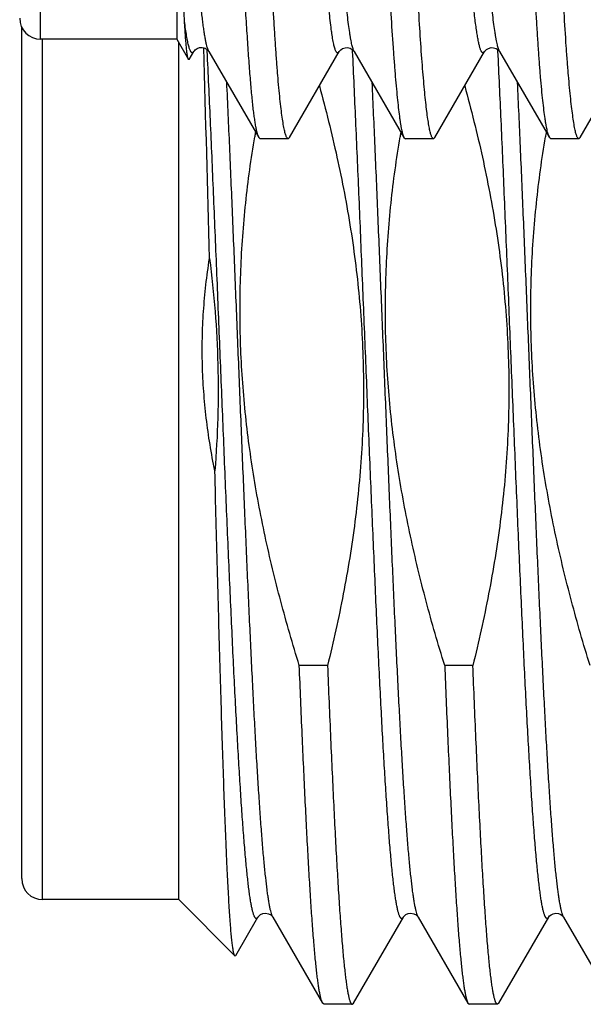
# Model space of a CAD drawing. Header units: inches. Extents: x 0 to 22, y 0 to 17.
# Tile 75 of 91: x 16.915 to 17.023, y 10.098 to 10.286. Entities that reach past the tile are written whole.
import ezdxf

# ---------------------------------------------------------------- set-up
doc = ezdxf.new("R2010")
doc.units = ezdxf.units.IN
doc.header["$LTSCALE"] = 1.21
doc.header["$MEASUREMENT"] = 0
doc.layers.get('0').update_dxf_attribs({"linetype": 'CONTINUOUS'})

msp = doc.modelspace()

# ---------------------------------------------------------------- linework, layer by layer
at = {"color": 9, "linetype": 'CONTINUOUS'}
for p, q in [((16.9188463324, 10.2822039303), (16.9188463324, 10.4942039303)), ((16.9192321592, 10.1178535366), (16.9192321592, 10.2822039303)), ((16.9506809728, 10.279935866), (16.9506640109, 10.2802899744)), ((16.9784602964, 10.2798872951), (16.9784436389, 10.2802351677)), ((17.006236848, 10.2798966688), (17.0062199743, 10.2802490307))]:
    msp.add_line(p, q, dxfattribs=at)
at = {"color": 7, "linetype": 'CONTINUOUS'}
for p, q in [((16.9448463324, 10.4942039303), (16.9448463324, 10.2822039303)), ((16.9152321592, 10.1218535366), (16.9152321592, 10.2845090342)), ((16.9448463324, 10.2822039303), (16.9188463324, 10.2822039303)), ((16.9448463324, 10.2822039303), (16.9470911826, 10.2783157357)), ((16.9452321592, 10.1178535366), (16.9452321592, 10.2815356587)), ((16.9472372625, 10.2783182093), (16.9481331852, 10.2798659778)), ((16.9481331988, 10.2798659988), (16.9479599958, 10.2796516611)), ((16.9481518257, 10.2798991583), (16.9481331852, 10.2798659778)), ((16.9509814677, 10.279909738), (16.9509866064, 10.2799008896)), ((16.9509959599, 10.2798844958), (16.9509866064, 10.2799008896)), ((16.9509960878, 10.2798845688), (16.9605120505, 10.263443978)), ((16.9663971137, 10.2634338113), (16.9759094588, 10.2798700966)), ((16.9787546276, 10.2798831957), (16.9787638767, 10.2798677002)), ((16.9787676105, 10.2798612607), (16.988267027, 10.2634441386)), ((16.9941785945, 10.2634415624), (17.003690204, 10.2798755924)), ((17.0065467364, 10.2798843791), (17.0065509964, 10.2798770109)), ((17.0065596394, 10.2798618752), (17.0065509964, 10.2798770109)), ((17.006559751, 10.2798619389), (17.0160710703, 10.2634257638)), ((17.0219301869, 10.2634301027), (17.0314585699, 10.2798902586)), ((16.9472372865, 10.2783181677), (16.9470911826, 10.2783157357)), ((16.9605122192, 10.2634439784), (16.960790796, 10.2632039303)), ((16.9661328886, 10.2632039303), (16.9658380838, 10.263495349)), ((16.9663971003, 10.2634338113), (16.9661328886, 10.2632039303)), ((16.9882669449, 10.2634441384), (16.9885469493, 10.2632039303)), ((16.9939058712, 10.2632039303), (16.9936077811, 10.2634953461)), ((16.9941786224, 10.2634415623), (16.9939058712, 10.2632039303)), ((17.0163271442, 10.2632039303), (17.016071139, 10.263425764)), ((17.0216711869, 10.2632039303), (17.0213804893, 10.2634953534)), ((17.0219301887, 10.2634301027), (17.0216711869, 10.2632039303)), ((16.9661328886, 10.2632039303), (16.960790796, 10.2632039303)), ((16.9939058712, 10.2632039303), (16.9885469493, 10.2632039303)), ((17.0216711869, 10.2632039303), (17.0163271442, 10.2632039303)), ((16.9736677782, 10.1625646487), (16.9682779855, 10.1625646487)), ((17.0014447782, 10.1625646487), (16.9960549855, 10.1625646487)), ((16.9452321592, 10.1178535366), (16.9192321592, 10.1178535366)), ((16.955962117, 10.1071235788), (16.9452321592, 10.1178535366)), ((16.9561469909, 10.1071907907), (16.9603827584, 10.114510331)), ((16.9632101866, 10.1145337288), (16.9632246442, 10.1145101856)), ((16.9632245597, 10.1145103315), (16.9727267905, 10.0980874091)), ((16.9786575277, 10.0980874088), (16.9881597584, 10.114510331)), ((16.9909871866, 10.1145337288), (16.9910016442, 10.1145101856)), ((16.9910015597, 10.1145103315), (17.0005037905, 10.0980874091)), ((17.0064345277, 10.0980874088), (17.0159367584, 10.114510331)), ((17.0187785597, 10.1145103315), (17.0282807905, 10.0980874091)), ((16.955962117, 10.1071235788), (16.9561469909, 10.1071907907)), ((16.9729972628, 10.0978535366), (16.9727267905, 10.0980874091)), ((16.9783870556, 10.0978535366), (16.9786575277, 10.0980874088)), ((17.0005037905, 10.0980874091), (17.0007742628, 10.0978535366)), ((17.0064345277, 10.0980874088), (17.0061640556, 10.0978535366)), ((16.9783870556, 10.0978535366), (16.9729972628, 10.0978535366)), ((17.0061640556, 10.0978535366), (17.0007742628, 10.0978535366))]:
    msp.add_line(p, q, dxfattribs=at)
for points in [[(16.9484070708, 10.2801963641), (16.9487341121, 10.280419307), (16.9492037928, 10.2805919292), (16.949729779, 10.280623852), (16.9502619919, 10.2804862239), (16.950665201, 10.2802487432), (16.9508827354, 10.2800431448), (16.9509710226, 10.2799265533), (16.9509814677, 10.279909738)], [(16.9759145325, 10.2798712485), (16.9759280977, 10.2798937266), (16.9760085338, 10.2800020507), (16.9761991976, 10.2801901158), (16.9765401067, 10.2804120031), (16.9770115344, 10.2805733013), (16.9775151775, 10.2805956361), (16.9780130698, 10.2804676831), (16.9784047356, 10.2802461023), (16.9786369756, 10.2800364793), (16.9787411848, 10.279904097), (16.9787546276, 10.2798831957)], [(17.0037053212, 10.2798755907), (17.0037277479, 10.2799113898), (17.0038288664, 10.2800399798), (17.0040508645, 10.2802425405), (17.0044250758, 10.2804605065), (17.0049116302, 10.2805959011), (17.005415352, 10.2805855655), (17.0058991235, 10.2804303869), (17.0062556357, 10.2802045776), (17.0064543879, 10.2800109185), (17.0065372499, 10.2798998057), (17.0065467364, 10.2798843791)], [(16.9481492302, 10.2799007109), (16.9481576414, 10.2799149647), (16.9482286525, 10.2800137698), (16.9484070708, 10.2801963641)], [(16.960382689, 10.1145102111), (16.9604390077, 10.1145931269), (16.9605900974, 10.1147594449), (16.9608795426, 10.1149781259), (16.9613157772, 10.1151700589), (16.961830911, 10.1152411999), (16.9623678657, 10.1151458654), (16.9628198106, 10.1149185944), (16.9630870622, 10.1146892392), (16.9632021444, 10.1145459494), (16.9632101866, 10.1145337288)], [(16.988159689, 10.1145102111), (16.9882160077, 10.1145931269), (16.9883670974, 10.1147594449), (16.9886565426, 10.1149781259), (16.9890927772, 10.1151700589), (16.989607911, 10.1152411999), (16.9901448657, 10.1151458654), (16.9905968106, 10.1149185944), (16.9908640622, 10.1146892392), (16.9909791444, 10.1145459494), (16.9909871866, 10.1145337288)], [(17.0159368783, 10.1145105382), (17.0159810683, 10.1145771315), (17.0161157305, 10.114732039), (17.0163881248, 10.1149497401), (17.0168098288, 10.1151513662), (17.0173049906, 10.115240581), (17.0177985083, 10.1151831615), (17.0182416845, 10.1150016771), (17.0185469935, 10.1147817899), (17.0187100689, 10.1146089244), (17.0187739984, 10.114518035), (17.0187787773, 10.1145099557)]]:
    msp.add_lwpolyline(points, dxfattribs=at)
for centre, radius, start, end in [((16.9188463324, 10.2862039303), 0.004, 180, 270), ((9.2829595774, 10.0493670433), 7.6705330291, 1.4264826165, 1.7274064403), ((17.1864251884, 10.2259986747), 0.2297585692, 170.3651915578, 170.5867560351), ((17.2142042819, 10.2259983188), 0.2297606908, 170.3738381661, 170.5885446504), ((17.2419912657, 10.2259966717), 0.2297708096, 170.3683313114, 170.5919209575), ((16.9192321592, 10.1218535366), 0.004, 180, 270)]:
    msp.add_arc(centre, radius, start, end, dxfattribs=at)
at = {"color": 9, "linetype": 'CONTINUOUS'}
for points, knots in [([(16.9787638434, 10.2798679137), (16.9787227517, 10.2799397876), (16.9786435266, 10.2801084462), (16.978537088, 10.2803993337), (16.9784306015, 10.280755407), (16.9783240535, 10.2811762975), (16.9782174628, 10.2816616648), (16.9781108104, 10.2822110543), (16.9780040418, 10.282824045), (16.9778550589, 10.2837663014), (16.9776710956, 10.2851000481), (16.9774570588, 10.2868850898), (16.9772417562, 10.2889113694), (16.9770254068, 10.2911739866), (16.9768083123, 10.2936680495), (16.9765905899, 10.2963885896), (16.976372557, 10.2993304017), (16.9760729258, 10.3036769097), (16.975706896, 10.3096093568), (16.9752826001, 10.3172830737), (16.9748546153, 10.3256366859), (16.9744227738, 10.3345873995), (16.9739882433, 10.3440507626), (16.9736281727, 10.3522184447), (16.9733416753, 10.3589430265), (16.9730534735, 10.3658566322), (16.9726964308, 10.3746121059), (16.9722671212, 10.38519505), (16.9718349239, 10.3958066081), (16.9713999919, 10.4063454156), (16.9710341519, 10.4150362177), (16.970743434, 10.4218759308), (16.9704594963, 10.4284981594), (16.9701078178, 10.4365135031), (16.9696791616, 10.4457656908), (16.9692483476, 10.4544682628), (16.9688793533, 10.4613384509), (16.9685811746, 10.4664967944), (16.968363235, 10.4700885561), (16.9681469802, 10.4734814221), (16.9679322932, 10.4766669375), (16.9677183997, 10.4796380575), (16.9675044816, 10.4823887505), (16.9672902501, 10.484913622), (16.9670756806, 10.4872076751), (16.9668608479, 10.489266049), (16.9666456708, 10.4910838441), (16.9664593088, 10.4924452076), (16.9663077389, 10.4934097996), (16.9661987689, 10.4940396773), (16.9660898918, 10.4946060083), (16.9659812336, 10.4951083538), (16.9658729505, 10.4955462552), (16.9657652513, 10.4959193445), (16.9656582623, 10.4962272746), (16.9655649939, 10.4964414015), (16.9654886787, 10.4965782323), (16.9654350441, 10.4966581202), (16.9653813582, 10.4967218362), (16.9653273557, 10.4967694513), (16.9652726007, 10.4968008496), (16.9652167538, 10.4968152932), (16.9651605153, 10.496811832), (16.9651051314, 10.4967908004), (16.9650508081, 10.4967532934), (16.9649970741, 10.4966998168), (16.9649435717, 10.4966304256), (16.9649103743, 10.4965773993), (16.9648936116, 10.4965484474)], [0, 0, 0, 0, 0.0011387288, 0.0025556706, 0.0042579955, 0.0062480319, 0.0085261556, 0.0110920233, 0.0139449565, 0.0170838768, 0.0242126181, 0.0324616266, 0.0418108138, 0.0522387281, 0.0637236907, 0.0762441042, 0.0897770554, 0.1042968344, 0.136168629, 0.1715274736, 0.2100037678, 0.2512166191, 0.2947807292, 0.34030212, 0.3636658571, 0.3873560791, 0.4354760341, 0.4841907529, 0.5330360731, 0.5815508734, 0.6292673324, 0.652677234, 0.6757108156, 0.7204346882, 0.7630281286, 0.8031038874, 0.8402782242, 0.8576580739, 0.8741712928, 0.8897709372, 0.9044189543, 0.9180848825, 0.9307419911, 0.9423666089, 0.9529369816, 0.9624321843, 0.97083101, 0.978113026, 0.98132958, 0.9842606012, 0.9869047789, 0.9892611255, 0.9913289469, 0.9931081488, 0.9946001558, 0.9958105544, 0.9963141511, 0.9967532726, 0.9971320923, 0.9974571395, 0.9977387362, 0.997992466, 0.9982391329, 0.9985011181, 0.9987972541, 0.9991407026, 0.9995398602, 1, 1, 1, 1]), ([(17.0065510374, 10.2798769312), (17.0065104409, 10.2799490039), (17.0064319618, 10.2801174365), (17.0063257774, 10.2804070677), (17.0062189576, 10.280760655), (17.0061116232, 10.2811780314), (17.0060038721, 10.2816590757), (17.0058957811, 10.2822035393), (17.0057873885, 10.2828111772), (17.0056359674, 10.283745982), (17.0054489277, 10.2850710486), (17.0052317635, 10.286847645), (17.0050142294, 10.2888693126), (17.0047972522, 10.2911324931), (17.0045818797, 10.2936323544), (17.0043677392, 10.2963623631), (17.0041538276, 10.2993147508), (17.0038589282, 10.3036712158), (17.0034922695, 10.309609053), (17.0030608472, 10.3172844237), (17.0026256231, 10.3256399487), (17.0021899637, 10.3345999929), (17.0017617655, 10.3440803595), (17.0011837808, 10.357486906), (17.0006128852, 10.3712658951), (17.0000354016, 10.3852837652), (16.9995990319, 10.395906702), (16.9991701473, 10.4064551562), (16.9987423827, 10.4168271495), (16.9983126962, 10.4269241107), (16.9978804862, 10.4366504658), (16.9974446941, 10.4459121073), (16.9970096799, 10.4546160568), (16.9965817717, 10.4626759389), (16.9962174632, 10.4689532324), (16.9959224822, 10.4735968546), (16.9957069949, 10.4767787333), (16.9954909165, 10.4797491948), (16.9952740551, 10.4825009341), (16.995056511, 10.4850268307), (16.9948386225, 10.487320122), (16.9946213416, 10.4893742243), (16.9944054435, 10.4911826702), (16.994220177, 10.492532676), (16.9940702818, 10.4934851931), (16.9939629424, 10.4941042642), (16.9938558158, 10.4946591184), (16.9937488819, 10.4951497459), (16.9936421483, 10.4955761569), (16.9935356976, 10.4959384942), (16.9934295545, 10.4962368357), (16.9933366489, 10.4964437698), (16.9932603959, 10.4965754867), (16.9932066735, 10.4966521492), (16.9931527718, 10.4967129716), (16.9930984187, 10.4967579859), (16.9930431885, 10.4967869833), (16.9929868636, 10.4967991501), (16.9929302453, 10.4967936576), (16.992874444, 10.4967709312), (16.9928195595, 10.496731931), (16.9927651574, 10.4966770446), (16.9927109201, 10.4966062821), (16.9926772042, 10.4965523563), (16.9926601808, 10.4965229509)], [0, 0, 0, 0, 0.0011377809, 0.0025491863, 0.0042409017, 0.0062159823, 0.0084757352, 0.0110205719, 0.0138504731, 0.0169650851, 0.0240456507, 0.0322552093, 0.0415825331, 0.0520127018, 0.0635266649, 0.076094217, 0.0896781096, 0.1042420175, 0.1361528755, 0.1715059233, 0.2099804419, 0.2512358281, 0.2948936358, 0.3405124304, 0.4358095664, 0.4845814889, 0.5334870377, 0.5820476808, 0.6297917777, 0.6762715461, 0.7210536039, 0.7637064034, 0.8038030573, 0.8409227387, 0.8747232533, 0.8902897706, 0.9049227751, 0.9185890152, 0.9312552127, 0.9428890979, 0.9534601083, 0.9629402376, 0.9712994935, 0.9785105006, 0.9816814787, 0.9845618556, 0.9871522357, 0.9894536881, 0.9914678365, 0.9931972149, 0.9946459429, 0.9958211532, 0.996310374, 0.9967374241, 0.9971067, 0.9974250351, 0.9977030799, 0.9979566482, 0.9982062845, 0.9984734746, 0.998776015, 0.9991263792, 0.9995326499, 1, 1, 1, 1]), ([(16.9509866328, 10.2799008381), (16.9509603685, 10.2799475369), (16.9509086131, 10.2800513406), (16.9508365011, 10.2802239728), (16.950764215, 10.2804250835), (16.9506622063, 10.2807487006), (16.9505370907, 10.2812257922), (16.9503930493, 10.2818852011), (16.9502487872, 10.2826583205), (16.9501046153, 10.2835448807), (16.9499607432, 10.2845444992), (16.9498173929, 10.285656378), (16.9496745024, 10.2868791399), (16.9494768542, 10.2887250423), (16.9492332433, 10.2912958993), (16.9489488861, 10.2946881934), (16.9486617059, 10.2984769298), (16.9483730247, 10.3026446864), (16.9480845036, 10.3071736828), (16.9477962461, 10.3120466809), (16.9474008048, 10.3191791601), (16.9469141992, 10.3287984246), (16.9465497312, 10.3366835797), (16.9463655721, 10.3407965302)], [0, 0, 0, 0, 0.0026285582, 0.0056831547, 0.0091744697, 0.0131094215, 0.0223268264, 0.0333594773, 0.0462178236, 0.0609062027, 0.0774230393, 0.0957627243, 0.1159054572, 0.1378194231, 0.186840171, 0.2425936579, 0.3048288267, 0.3732490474, 0.4475546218, 0.5274731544, 0.6127380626, 0.7980143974, 1, 1, 1, 1]), ([(16.960382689, 10.1145102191), (16.9603596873, 10.1144704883), (16.9603144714, 10.1144000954), (16.9602391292, 10.1143140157), (16.9601719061, 10.1142658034), (16.9601183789, 10.114246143), (16.9600796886, 10.1142402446), (16.960040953, 10.1142426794), (16.9599875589, 10.1142575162), (16.9599199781, 10.1142998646), (16.9598444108, 10.1143796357), (16.9597693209, 10.1144900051), (16.9596943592, 10.1146314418), (16.959619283, 10.1148042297), (16.9595440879, 10.115008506), (16.9594376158, 10.1153421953), (16.9593075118, 10.1158394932), (16.9591580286, 10.1165318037), (16.9590080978, 10.1173488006), (16.9588577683, 10.1182896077), (16.9587071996, 10.119353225), (16.958556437, 10.1205384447), (16.9584055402, 10.1218438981), (16.9582545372, 10.1232680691), (16.9581034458, 10.1248092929), (16.957895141, 10.1270924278), (16.9576372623, 10.1302245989), (16.9573363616, 10.1343067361), (16.9570350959, 10.1388050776), (16.9567335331, 10.1436984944), (16.9564317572, 10.1489640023), (16.9561298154, 10.1545768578), (16.9558277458, 10.1605106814), (16.9555255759, 10.1667375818), (16.9552233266, 10.1732282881), (16.9549210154, 10.1799522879), (16.9546186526, 10.1868779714), (16.9542119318, 10.1964205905), (16.9537072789, 10.2086028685), (16.9531065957, 10.2233651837), (16.9525059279, 10.2381178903), (16.9519054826, 10.2525839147), (16.9513054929, 10.2664915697), (16.9508909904, 10.2755461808), (16.9506809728, 10.279935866)], [0, 0, 0, 0, 0.0008265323, 0.0015016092, 0.0020505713, 0.0022922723, 0.0025222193, 0.0027500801, 0.0029857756, 0.0035133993, 0.0041594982, 0.0049530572, 0.0059095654, 0.0070376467, 0.0083423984, 0.009826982, 0.0133422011, 0.0175913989, 0.0225763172, 0.0282949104, 0.0347432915, 0.0419155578, 0.0498047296, 0.0584024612, 0.0676994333, 0.0776853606, 0.0996780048, 0.1242800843, 0.1513780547, 0.1808461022, 0.2125469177, 0.2463324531, 0.2820446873, 0.3195164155, 0.3585720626, 0.3990285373, 0.4406961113, 0.4833793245, 0.5709877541, 0.6602112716, 0.7493768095, 0.8368123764, 0.9208786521, 1, 1, 1, 1]), ([(16.988159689, 10.1145102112), (16.9881366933, 10.1144704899), (16.9880914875, 10.1144001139), (16.9880161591, 10.1143140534), (16.9879489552, 10.1142658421), (16.9878954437, 10.1142461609), (16.9878567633, 10.1142402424), (16.9878180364, 10.1142426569), (16.987764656, 10.114257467), (16.9876970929, 10.1142997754), (16.9876215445, 10.1143794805), (16.9875464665, 10.1144897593), (16.9874715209, 10.1146310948), (16.9873964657, 10.1148037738), (16.9873212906, 10.1150079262), (16.9872148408, 10.1153414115), (16.9870847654, 10.1158384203), (16.986935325, 10.116530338), (16.9867854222, 10.1173468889), (16.9866351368, 10.1182871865), (16.9864845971, 10.1193502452), (16.9863338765, 10.1205348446), (16.9861830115, 10.1218396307), (16.9860320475, 10.1232630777), (16.9858809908, 10.1248035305), (16.9856727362, 10.1270855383), (16.9854149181, 10.1302161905), (16.9851140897, 10.1342963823), (16.984812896, 10.1387926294), (16.9845114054, 10.1436838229), (16.9842097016, 10.1489469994), (16.9839078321, 10.1545574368), (16.9836058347, 10.1604887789), (16.983303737, 10.1667131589), (16.9830015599, 10.173201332), (16.9826993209, 10.1799228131), (16.9823970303, 10.1868460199), (16.9819904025, 10.1963855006), (16.9814858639, 10.2085641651), (16.9808853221, 10.2233226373), (16.9802847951, 10.2380723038), (16.9796844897, 10.2525362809), (16.9790846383, 10.2664430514), (16.9786702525, 10.2754974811), (16.9784602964, 10.2798872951)], [0, 0, 0, 0, 0.0008265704, 0.0015016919, 0.0020507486, 0.0022924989, 0.0025224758, 0.0027503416, 0.0029860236, 0.0035135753, 0.0041595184, 0.0049527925, 0.0059089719, 0.0070367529, 0.0083411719, 0.0098253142, 0.0133395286, 0.0175876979, 0.0225712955, 0.0282886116, 0.0347354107, 0.0419061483, 0.0497935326, 0.0583894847, 0.0676845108, 0.0776684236, 0.0996567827, 0.1242543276, 0.151347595, 0.1808108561, 0.2125068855, 0.2462877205, 0.2819954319, 0.3194629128, 0.3585146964, 0.3989678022, 0.4406326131, 0.4833137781, 0.5709206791, 0.6601467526, 0.7493196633, 0.8367680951, 0.9208532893, 1, 1, 1, 1]), ([(17.0159367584, 10.1145103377), (17.0159137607, 10.1144706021), (17.015868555, 10.1144001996), (17.0157932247, 10.1143141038), (17.0157260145, 10.1142658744), (17.0156724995, 10.1142461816), (17.0156338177, 10.1142402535), (17.0155950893, 10.1142426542), (17.0155417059, 10.1142574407), (17.0154741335, 10.1142997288), (17.0153985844, 10.1143794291), (17.0153235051, 10.1144897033), (17.0152485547, 10.1146310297), (17.0151734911, 10.1148036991), (17.0150983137, 10.1150078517), (17.0149918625, 10.1153413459), (17.0148617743, 10.1158383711), (17.0147123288, 10.116530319), (17.0145624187, 10.1173469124), (17.0144121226, 10.118287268), (17.0142615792, 10.1193503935), (17.0141108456, 10.120535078), (17.0139599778, 10.1218399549), (17.0138090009, 10.1232635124), (17.0136579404, 10.1248040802), (17.0134496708, 10.1270862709), (17.0131918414, 10.1302171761), (17.0128909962, 10.134297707), (17.0125897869, 10.1387943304), (17.0122882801, 10.1436859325), (17.0119865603, 10.1489495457), (17.0116846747, 10.154560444), (17.0113826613, 10.1604922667), (17.0110805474, 10.1667171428), (17.0107783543, 10.1732058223), (17.0104760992, 10.1799278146), (17.0101737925, 10.1868515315), (17.0097671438, 10.1963916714), (17.0092625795, 10.2085711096), (17.0086620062, 10.2233304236), (17.0080614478, 10.2380807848), (17.007461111, 10.2525452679), (17.0068612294, 10.2664523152), (17.0064468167, 10.2755068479), (17.006236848, 10.2798966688)], [0, 0, 0, 0, 0.0008267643, 0.0015020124, 0.002051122, 0.0022928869, 0.0025228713, 0.0027507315, 0.0029863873, 0.0035138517, 0.0041597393, 0.0049529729, 0.0059090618, 0.0070367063, 0.0083410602, 0.0098251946, 0.0133392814, 0.0175874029, 0.0225709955, 0.0282882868, 0.0347351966, 0.0419059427, 0.0497935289, 0.0583895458, 0.0676848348, 0.0776688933, 0.0996577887, 0.1242559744, 0.1513499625, 0.1808140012, 0.2125108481, 0.2462925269, 0.2820010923, 0.3194694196, 0.3585220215, 0.3989758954, 0.4406413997, 0.4833231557, 0.570930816, 0.660156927, 0.7493289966, 0.8367755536, 0.9208576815, 1, 1, 1, 1]), ([(16.9632245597, 10.1145103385), (16.9631997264, 10.1145532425), (16.9631507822, 10.1146485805), (16.9630825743, 10.1148071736), (16.9630142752, 10.1149917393), (16.9629180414, 10.115288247), (16.9628000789, 10.1157248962), (16.9626642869, 10.116327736), (16.9625281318, 10.1170333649), (16.9623916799, 10.1178411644), (16.9622550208, 10.1187504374), (16.9620638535, 10.1201621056), (16.9618287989, 10.1221739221), (16.9615568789, 10.1248792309), (16.961284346, 10.1279633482), (16.9610113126, 10.1314143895), (16.9607379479, 10.1352190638), (16.9604643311, 10.1393626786), (16.9601905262, 10.1438292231), (16.9599165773, 10.1486014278), (16.9596425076, 10.1536608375), (16.9592687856, 10.1609231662), (16.958805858, 10.1705639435), (16.958260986, 10.1827020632), (16.9577156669, 10.1954607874), (16.9571700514, 10.2086429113), (16.9566242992, 10.2220446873), (16.9560785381, 10.2354589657), (16.9555329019, 10.2486784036), (16.9549875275, 10.2614986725), (16.9546134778, 10.269889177), (16.9544245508, 10.2739842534)], [0, 0, 0, 0, 0.0009305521, 0.0020089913, 0.0032391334, 0.0046233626, 0.0078594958, 0.0117248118, 0.0162211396, 0.0213477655, 0.0271022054, 0.0334804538, 0.0480879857, 0.0651209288, 0.0845176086, 0.1062058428, 0.1301037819, 0.1561205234, 0.1841566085, 0.2141044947, 0.2458490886, 0.2792682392, 0.350609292, 0.4270285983, 0.5073477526, 0.5903277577, 0.6746881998, 0.7591272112, 0.8423417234, 0.9230476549, 1, 1, 1, 1]), ([(16.9910015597, 10.1145103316), (16.9909767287, 10.1145532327), (16.9909277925, 10.1146485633), (16.9908595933, 10.1148071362), (16.9907913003, 10.1149916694), (16.9906950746, 10.1152881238), (16.990577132, 10.1157246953), (16.9904413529, 10.1163274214), (16.9903052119, 10.1170329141), (16.9901687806, 10.1178405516), (16.9900321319, 10.1187496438), (16.989840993, 10.1201610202), (16.9896059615, 10.1221724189), (16.9893340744, 10.1248771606), (16.9890615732, 10.1279606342), (16.988788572, 10.1314109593), (16.9885152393, 10.1352148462), (16.9882416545, 10.1393576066), (16.9879678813, 10.1438232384), (16.9876939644, 10.1485944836), (16.9874199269, 10.1536528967), (16.9870462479, 10.1609138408), (16.9865833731, 10.1705528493), (16.986038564, 10.1826888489), (16.9854933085, 10.1954455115), (16.984947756, 10.2086257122), (16.984402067, 10.2220257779), (16.9838563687, 10.2354386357), (16.983310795, 10.2486570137), (16.9827654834, 10.2614766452), (16.9823914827, 10.2698668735), (16.9822025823, 10.2739618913)], [0, 0, 0, 0, 0.0009306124, 0.0020090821, 0.0032391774, 0.0046233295, 0.0078594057, 0.0117245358, 0.0162205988, 0.0213470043, 0.0271010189, 0.0334789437, 0.0480854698, 0.0651172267, 0.0845125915, 0.1061993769, 0.1300957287, 0.1561107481, 0.1841450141, 0.2140910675, 0.2458338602, 0.2792512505, 0.3505889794, 0.4270055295, 0.50732289, 0.5903022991, 0.6746636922, 0.7591054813, 0.8423248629, 0.923038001, 1, 1, 1, 1]), ([(17.0187785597, 10.1145103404), (17.0187537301, 10.114553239), (17.0187047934, 10.1146485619), (17.0186365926, 10.1148071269), (17.018568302, 10.1149916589), (17.0184720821, 10.1152881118), (17.018354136, 10.1157246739), (17.0182183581, 10.1163273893), (17.018082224, 10.1170328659), (17.017945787, 10.1178404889), (17.0178091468, 10.1187495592), (17.0176180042, 10.1201609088), (17.0173829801, 10.1221722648), (17.0171110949, 10.1248769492), (17.0168385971, 10.1279603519), (17.0165655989, 10.1314105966), (17.0162922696, 10.1352143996), (17.0160186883, 10.139357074), (17.0157449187, 10.1438226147), (17.0154710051, 10.1485937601), (17.0151969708, 10.1536520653), (17.014823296, 10.1609128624), (17.0143604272, 10.1705516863), (17.0138156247, 10.1826874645), (17.0132703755, 10.1954439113), (17.01272483, 10.2086239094), (17.0121791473, 10.2220237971), (17.0116334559, 10.2354365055), (17.0110878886, 10.2486547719), (17.0105425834, 10.2614743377), (17.0101685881, 10.2698645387), (17.0099796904, 10.2739595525)], [0, 0, 0, 0, 0.0009305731, 0.0020089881, 0.0032390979, 0.0046233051, 0.0078593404, 0.0117244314, 0.0162205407, 0.0213468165, 0.0271008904, 0.0334787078, 0.0480851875, 0.0651168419, 0.0845120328, 0.1061986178, 0.130094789, 0.1561096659, 0.1841437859, 0.2140896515, 0.2458322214, 0.279249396, 0.3505868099, 0.4270030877, 0.5073202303, 0.5902995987, 0.6746610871, 0.7591031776, 0.8423230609, 0.9230369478, 1, 1, 1, 1])]:
    msp.add_open_spline(points, degree=3, knots=knots, dxfattribs=at)
at = {"color": 7, "linetype": 'CONTINUOUS'}
for points, knots in [([(16.9759094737, 10.2798701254), (16.975892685, 10.2798411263), (16.9758594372, 10.279787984), (16.9758058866, 10.2797183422), (16.9757521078, 10.2796644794), (16.97569777, 10.2796263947), (16.9756424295, 10.2796045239), (16.975586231, 10.2795999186), (16.9755303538, 10.2796130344), (16.9754755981, 10.2796430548), (16.9754217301, 10.2796892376), (16.975368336, 10.2797514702), (16.9753152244, 10.2798299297), (16.975239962, 10.2799651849), (16.9751490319, 10.2801785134), (16.9750470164, 10.2804872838), (16.9749461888, 10.2808634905), (16.9748458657, 10.2813066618), (16.9747456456, 10.2818161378), (16.9746452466, 10.2823910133), (16.9745444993, 10.2830302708), (16.9744036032, 10.284007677), (16.9742282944, 10.2853835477), (16.9740217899, 10.287215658), (16.9738114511, 10.2892835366), (16.9735971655, 10.2915812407), (16.9733789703, 10.2941033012), (16.9731571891, 10.2968445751), (16.9729321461, 10.2998000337), (16.9727040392, 10.3029646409), (16.9723870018, 10.3075873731), (16.9720763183, 10.3124718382), (16.9717776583, 10.3176086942), (16.9714727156, 10.3232105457), (16.9711051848, 10.3305923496), (16.9706818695, 10.3398503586), (16.9702615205, 10.3495725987), (16.9699092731, 10.3579222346), (16.9696208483, 10.3647634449), (16.9694010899, 10.3699874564), (16.9691811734, 10.3752554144), (16.9688885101, 10.3823301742), (16.9685248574, 10.3911877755), (16.9680919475, 10.4017746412), (16.9676634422, 10.4122309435), (16.9673074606, 10.4208164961), (16.9670188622, 10.4275426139), (16.9667332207, 10.4340152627), (16.9663759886, 10.4418124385), (16.9659447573, 10.4507660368), (16.965518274, 10.4591216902), (16.9650941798, 10.4667963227), (16.9646673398, 10.4737119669), (16.9642949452, 10.4789679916), (16.9639918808, 10.4827441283), (16.9637735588, 10.485241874), (16.9635563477, 10.4875076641), (16.9633410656, 10.4895356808), (16.9631279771, 10.4913205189), (16.9629453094, 10.4926528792), (16.9627973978, 10.4935931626), (16.9626913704, 10.4942042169), (16.962585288, 10.4947514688), (16.9624789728, 10.4952345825), (16.9623723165, 10.4956532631), (16.962265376, 10.4960074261), (16.9621581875, 10.4962969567), (16.962078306, 10.4964648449), (16.9620368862, 10.4965364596)], [0, 0, 0, 0, 0.0004609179, 0.0008611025, 0.0012060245, 0.0015040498, 0.0017677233, 0.0020149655, 0.0022674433, 0.002545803, 0.0028658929, 0.0032384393, 0.0036705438, 0.0041670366, 0.0053655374, 0.0068529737, 0.0086375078, 0.0107207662, 0.0131021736, 0.0157790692, 0.0187475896, 0.0220035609, 0.0293622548, 0.0378249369, 0.0473638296, 0.0579528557, 0.0695674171, 0.0821849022, 0.095782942, 0.1103381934, 0.1258278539, 0.1595192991, 0.1776606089, 0.1966060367, 0.2366883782, 0.2793248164, 0.3240856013, 0.3705455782, 0.3942787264, 0.4182720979, 0.4424669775, 0.4668041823, 0.5156707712, 0.5644085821, 0.6125513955, 0.6596210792, 0.6826068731, 0.70515627, 0.7487409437, 0.7899717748, 0.8284583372, 0.8638248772, 0.8956992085, 0.9237652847, 0.9363027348, 0.947807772, 0.9582531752, 0.9676118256, 0.975859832, 0.9829777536, 0.9861086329, 0.988952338, 0.9915081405, 0.9937757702, 0.9957557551, 0.9974499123, 0.998862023, 1, 1, 1, 1]), ([(17.0036901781, 10.279875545), (17.0036645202, 10.2798312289), (17.0036248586, 10.279769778), (17.0035646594, 10.2796999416), (17.0035109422, 10.2796501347), (17.0034529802, 10.2796149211), (17.0033927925, 10.2796020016), (17.0033335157, 10.2796035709), (17.003274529, 10.2796281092), (17.0032207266, 10.2796686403), (17.0031608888, 10.2797278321), (17.0030878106, 10.2798293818), (17.0030049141, 10.2799835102), (17.0029220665, 10.2801771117), (17.0028392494, 10.2804103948), (17.0027564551, 10.2806835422), (17.0026735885, 10.2809965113), (17.0025905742, 10.2813492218), (17.0024742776, 10.2818976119), (17.0023304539, 10.282682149), (17.0021621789, 10.2837416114), (17.0019914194, 10.2849558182), (17.0018193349, 10.2863230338), (17.0016467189, 10.2878412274), (17.0014743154, 10.2895081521), (17.001302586, 10.2913212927), (17.0011318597, 10.293277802), (17.0008982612, 10.2961633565), (17.0006109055, 10.3001048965), (17.000278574, 10.3052206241), (16.9999469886, 10.3108282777), (16.9996091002, 10.3168951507), (16.9992641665, 10.3233851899), (16.9989198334, 10.3302596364), (16.9985781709, 10.3374768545), (16.9982400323, 10.3449936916), (16.9979048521, 10.3527659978), (16.9976292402, 10.3593823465), (16.9974067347, 10.3647688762), (16.9971798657, 10.3702480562), (16.9968924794, 10.3771533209), (16.9965472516, 10.3854784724), (16.996204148, 10.3938198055), (16.9958640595, 10.4021280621), (16.995527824, 10.4103541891), (16.9951951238, 10.4184494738), (16.9947568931, 10.4288428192), (16.9942986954, 10.4389031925), (16.9938307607, 10.4485717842), (16.9934893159, 10.4553158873), (16.9931531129, 10.4616635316), (16.992923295, 10.4657582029), (16.9928075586, 10.4677328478)], [0, 0, 0, 0, 0.0008123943, 0.0011550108, 0.0014595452, 0.0019746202, 0.0022036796, 0.0024277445, 0.0029064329, 0.0031838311, 0.0034953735, 0.0042376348, 0.0051577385, 0.006267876, 0.0075750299, 0.0090832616, 0.0107946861, 0.0127104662, 0.014831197, 0.0196876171, 0.0253621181, 0.0318489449, 0.0391392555, 0.0472230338, 0.0560892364, 0.0657251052, 0.076116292, 0.0872462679, 0.1116529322, 0.138812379, 0.1685759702, 0.2007714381, 0.2352102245, 0.2716833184, 0.3099686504, 0.3498369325, 0.3910557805, 0.4333880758, 0.4548939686, 0.4765840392, 0.5203878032, 0.5645383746, 0.6087731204, 0.6528319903, 0.6964562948, 0.7393866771, 0.7813692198, 0.8614894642, 0.8991558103, 0.9349374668, 0.9686191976, 1, 1, 1, 1]), ([(16.9658380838, 10.263495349), (16.9657996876, 10.2635713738), (16.9657258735, 10.2637488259), (16.9656262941, 10.2640532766), (16.9655258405, 10.2644256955), (16.965424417, 10.2648659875), (16.9653219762, 10.265374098), (16.9651761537, 10.2661852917), (16.964994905, 10.2673675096), (16.9647847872, 10.268986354), (16.9645741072, 10.2708677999), (16.9643640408, 10.2730077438), (16.9641555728, 10.2754015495), (16.9639491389, 10.27804397), (16.9637448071, 10.2809292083), (16.9635422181, 10.2840509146), (16.9632646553, 10.2886652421), (16.9629974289, 10.2935711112), (16.9627286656, 10.2987570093), (16.962441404, 10.3044673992), (16.9620808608, 10.3120505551), (16.9616613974, 10.3216373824), (16.9612511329, 10.3318110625), (16.9609189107, 10.3406161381), (16.9606521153, 10.3478857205), (16.9604487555, 10.3534791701), (16.9602415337, 10.3591490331), (16.9600309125, 10.3648828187), (16.9598182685, 10.3706679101), (16.9595340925, 10.3784472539), (16.9593235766, 10.3842969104), (16.9591845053, 10.3882039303)], [0, 0, 0, 0, 0.002044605, 0.0046030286, 0.0076865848, 0.0113008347, 0.015447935, 0.0201284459, 0.0310854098, 0.0441554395, 0.0593141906, 0.076531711, 0.0957725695, 0.1169963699, 0.1401581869, 0.1652084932, 0.1920932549, 0.2511294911, 0.2831524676, 0.3167528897, 0.3883862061, 0.4653986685, 0.547113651, 0.6328133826, 0.6769233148, 0.7217445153, 0.7671782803, 0.8131247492, 0.8594824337, 0.9061487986, 1, 1, 1, 1]), ([(16.9816207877, 10.3882039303), (16.9817595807, 10.3842805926), (16.9820323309, 10.3764686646), (16.9824346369, 10.3648373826), (16.9827731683, 10.3552567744), (16.9830538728, 10.3477221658), (16.9832665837, 10.3421979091), (16.9834810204, 10.3367759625), (16.9837631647, 10.329785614), (16.9841109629, 10.3213911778), (16.9845229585, 10.3117815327), (16.9848652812, 10.304183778), (16.985140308, 10.2984660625), (16.9853433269, 10.2944705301), (16.9855494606, 10.290683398), (16.985821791, 10.2860739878), (16.9861049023, 10.2817694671), (16.9864006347, 10.2777798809), (16.9866118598, 10.2751508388), (16.9868205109, 10.2727729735), (16.9870262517, 10.2706515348), (16.9872291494, 10.2687912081), (16.987402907, 10.2674067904), (16.9875435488, 10.2664333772), (16.9876441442, 10.2658038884), (16.9877446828, 10.2652423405), (16.9878453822, 10.2647489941), (16.9879464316, 10.2643240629), (16.9880479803, 10.263967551), (16.9881499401, 10.2636794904), (16.9882267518, 10.2635137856), (16.9882669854, 10.2634441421)], [0, 0, 0, 0, 0.0942002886, 0.1875632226, 0.2792622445, 0.3242325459, 0.3684832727, 0.4119162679, 0.4544351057, 0.5363548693, 0.6135154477, 0.6852325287, 0.7188493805, 0.7508718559, 0.7812298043, 0.8098566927, 0.8616683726, 0.8847388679, 0.9058499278, 0.9249556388, 0.9420149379, 0.9569921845, 0.9698581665, 0.9754923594, 0.9805913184, 0.9851538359, 0.9891801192, 0.9926717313, 0.9956324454, 0.9980700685, 1, 1, 1, 1]), ([(17.0160710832, 10.2634257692), (17.0160528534, 10.2634572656), (17.0160167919, 10.263526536), (17.0159449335, 10.2636887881), (17.0158569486, 10.263936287), (17.0157556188, 10.2642864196), (17.01565337, 10.2647053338), (17.015550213, 10.2651928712), (17.0154462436, 10.2657488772), (17.0153414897, 10.2663730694), (17.0151942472, 10.2673398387), (17.0150115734, 10.2687165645), (17.0147989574, 10.2705685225), (17.014585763, 10.2726826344), (17.0143737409, 10.2750542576), (17.0141648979, 10.2776782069), (17.0139605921, 10.2805487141), (17.0137582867, 10.2836592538), (17.0135564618, 10.2870028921), (17.0133537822, 10.2905721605), (17.0130737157, 10.2957586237), (17.0127200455, 10.3027420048), (17.0123730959, 10.3100436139), (17.0120920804, 10.3162467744), (17.0118777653, 10.3211466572), (17.0116662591, 10.3261961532), (17.011458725, 10.3313840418), (17.0112550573, 10.3366987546), (17.0109828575, 10.344003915), (17.0106433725, 10.3533611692), (17.0102305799, 10.3648017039), (17.009807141, 10.3764505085), (17.0095213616, 10.3842744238), (17.0093787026, 10.3882039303)], [0, 0, 0, 0, 0.0008730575, 0.0018714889, 0.0042553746, 0.007167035, 0.0106135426, 0.0145979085, 0.0191210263, 0.0241826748, 0.0297814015, 0.0425811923, 0.0574978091, 0.0745013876, 0.0935559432, 0.1146204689, 0.1376497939, 0.1625948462, 0.1894016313, 0.2180115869, 0.2483616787, 0.3140093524, 0.385761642, 0.4237293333, 0.4629797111, 0.503425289, 0.5449761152, 0.5875399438, 0.6310221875, 0.7203531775, 0.8121741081, 0.905666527, 1, 1, 1, 1]), ([(17.0213804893, 10.2634953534), (17.0213426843, 10.2635714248), (17.0212701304, 10.2637489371), (17.0211724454, 10.2640533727), (17.021074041, 10.2644257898), (17.020974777, 10.2648660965), (17.0208744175, 10.265374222), (17.0207311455, 10.2661855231), (17.0205517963, 10.2673678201), (17.0203408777, 10.2689865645), (17.020126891, 10.2708678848), (17.0199121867, 10.2730077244), (17.0196982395, 10.2754014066), (17.019486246, 10.2780436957), (17.0191961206, 10.2820458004), (17.0188475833, 10.2876225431), (17.0184530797, 10.2949680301), (17.0181328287, 10.3016151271), (17.0178687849, 10.3073263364), (17.0176606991, 10.3118831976), (17.0174473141, 10.3166081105), (17.0171552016, 10.3232137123), (17.0167903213, 10.33181024), (17.0163675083, 10.3424803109), (17.0159582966, 10.3535537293), (17.0156287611, 10.3629900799), (17.0153660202, 10.3706671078), (17.0151670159, 10.3764913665), (17.0149658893, 10.3823413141), (17.0148289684, 10.386248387), (17.0147591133, 10.3882039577)], [0, 0, 0, 0, 0.0020392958, 0.0045930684, 0.0076724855, 0.0112830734, 0.0154271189, 0.0201052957, 0.0310600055, 0.0441308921, 0.0592924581, 0.0765134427, 0.0957577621, 0.1169845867, 0.1401487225, 0.1920857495, 0.251120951, 0.3167413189, 0.3518440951, 0.3883737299, 0.4262497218, 0.4653884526, 0.5471062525, 0.6328080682, 0.7217404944, 0.8131217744, 0.8594800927, 0.9061471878, 0.953023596, 1, 1, 1, 1]), ([(16.9463485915, 10.2856558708), (16.9463115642, 10.2863302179), (16.9462417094, 10.2877531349), (16.9461146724, 10.2908885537), (16.9460137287, 10.2943101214), (16.9459327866, 10.2980097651), (16.9458600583, 10.3022406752), (16.9458116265, 10.306724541), (16.9457825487, 10.3114510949), (16.9457726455, 10.315256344), (16.9457759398, 10.3192231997), (16.945788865, 10.322626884), (16.9458012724, 10.3254255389), (16.9458114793, 10.3272126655), (16.9458225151, 10.328658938), (16.9458358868, 10.3301236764), (16.945860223, 10.3319663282), (16.9459120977, 10.3341847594), (16.9460277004, 10.3371315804), (16.946190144, 10.3393355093), (16.9463524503, 10.3407931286)], [0, 0, 0, 0, 0.0367297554, 0.0774773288, 0.170658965, 0.2228874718, 0.2787311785, 0.4007910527, 0.4667551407, 0.535790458, 0.6077405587, 0.6824931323, 0.7209017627, 0.7599475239, 0.7796879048, 0.7995598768, 0.8396108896, 0.8799092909, 0.920237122, 1, 1, 1, 1]), ([(16.9558194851, 10.3337202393), (16.9558675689, 10.3324908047), (16.9559667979, 10.3300530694), (16.9561183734, 10.3264296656), (16.9562622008, 10.3228733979), (16.9564019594, 10.3193884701), (16.9565436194, 10.3159788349), (16.9567334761, 10.311593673), (16.956974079, 10.3063273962), (16.957273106, 10.30028231), (16.9575733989, 10.2946213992), (16.9578708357, 10.2893692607), (16.958163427, 10.2845487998), (16.9584504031, 10.2801810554), (16.9586927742, 10.2768335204), (16.9588876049, 10.2743962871), (16.9590288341, 10.2727532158), (16.9591705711, 10.2712362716), (16.9593135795, 10.2698471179), (16.9594581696, 10.2685872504), (16.9596046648, 10.267458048), (16.9597526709, 10.2664606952), (16.9599013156, 10.2655962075), (16.9600302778, 10.2649602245), (16.9601349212, 10.2645191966), (16.9602093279, 10.2642381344), (16.9602834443, 10.2639908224), (16.9603573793, 10.2637772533), (16.9604311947, 10.2635974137), (16.9604849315, 10.2634909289), (16.9605123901, 10.2634439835)], [0, 0, 0, 0, 0.0523471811, 0.1038010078, 0.1542951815, 0.2037748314, 0.2521889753, 0.2994856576, 0.3905194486, 0.4764797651, 0.5569921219, 0.6317051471, 0.7002933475, 0.7624588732, 0.8179338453, 0.8430876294, 0.8664830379, 0.8880967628, 0.9079074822, 0.9258968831, 0.942049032, 0.9563507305, 0.9687915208, 0.9793655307, 0.9839528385, 0.9880746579, 0.9917337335, 0.9949349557, 0.9976861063, 1, 1, 1, 1]), ([(16.9936077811, 10.2634953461), (16.9935715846, 10.2635665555), (16.9935018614, 10.2637315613), (16.9934078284, 10.264013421), (16.9933135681, 10.2643558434), (16.9932190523, 10.2647587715), (16.9931241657, 10.2652221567), (16.9929899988, 10.2659592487), (16.9928241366, 10.2670309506), (16.9926297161, 10.2684957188), (16.9924316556, 10.2701952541), (16.9922322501, 10.2721264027), (16.9920326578, 10.2742853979), (16.9918338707, 10.2766680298), (16.9915602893, 10.2802774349), (16.9912286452, 10.285310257), (16.9908502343, 10.2919464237), (16.9906104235, 10.2966351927), (16.9904878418, 10.299105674)], [0, 0, 0, 0, 0.0066942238, 0.0149786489, 0.0248895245, 0.0364457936, 0.0496561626, 0.0645239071, 0.0992271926, 0.1405229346, 0.1883466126, 0.2426110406, 0.3032148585, 0.3700444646, 0.4429730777, 0.6065573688, 0.7927127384, 1, 1, 1, 1]), ([(16.9479599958, 10.2796516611), (16.947930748, 10.2796298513), (16.9478812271, 10.2796041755), (16.9478102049, 10.2796015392), (16.9477588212, 10.2796147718), (16.9477082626, 10.2796425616), (16.9476583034, 10.2796843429), (16.9476086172, 10.2797399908), (16.9475378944, 10.2798392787), (16.9474516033, 10.2800011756), (16.9473529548, 10.2802397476), (16.947253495, 10.280534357), (16.9471532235, 10.2808849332), (16.947052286, 10.2812913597), (16.946950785, 10.2817533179), (16.946848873, 10.2822705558), (16.9467064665, 10.283069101), (16.9465315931, 10.284203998), (16.9464063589, 10.2851501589), (16.9463427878, 10.2856589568)], [0, 0, 0, 0, 0.0168609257, 0.0245183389, 0.032403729, 0.041076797, 0.0509657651, 0.0623637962, 0.0754636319, 0.1072178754, 0.1468597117, 0.1946878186, 0.2508328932, 0.3153323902, 0.3881885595, 0.4693950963, 0.5589492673, 0.7630351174, 1, 1, 1, 1]), ([(16.9470911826, 10.2783157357), (16.9470827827, 10.2783302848), (16.9470664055, 10.2783639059), (16.9470338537, 10.2784476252), (16.9469946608, 10.2785832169), (16.946949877, 10.2787821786), (16.9469048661, 10.2790287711), (16.946859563, 10.2793229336), (16.9467945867, 10.2798102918), (16.9467145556, 10.2805393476), (16.9466212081, 10.2815566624), (16.9465266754, 10.2827602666), (16.9464353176, 10.2841474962), (16.9463782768, 10.2851329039), (16.9463485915, 10.2856558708)], [0, 0, 0, 0, 0.0068182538, 0.0151431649, 0.0364353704, 0.0640103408, 0.0978985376, 0.1381441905, 0.1847962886, 0.2974340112, 0.4357790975, 0.5994009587, 0.7874103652, 1, 1, 1, 1]), ([(16.972105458, 10.2732684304), (16.9733425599, 10.2687660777), (16.9750410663, 10.2619668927), (16.9769224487, 10.252818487), (16.9781252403, 10.2459169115), (16.9791037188, 10.2389799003), (16.9798438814, 10.2320132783), (16.9803345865, 10.2250245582), (16.9805684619, 10.2180224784), (16.9805425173, 10.2110165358), (16.9802583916, 10.2040163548), (16.9797221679, 10.1970310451), (16.9789438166, 10.1900686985), (16.9779363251, 10.1831358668), (16.976307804, 10.1739390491), (16.9747894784, 10.1670971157), (16.9736677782, 10.1625646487)], [0, 0, 0, 0, 0.1249924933, 0.1874938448, 0.2499951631, 0.3124964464, 0.3749977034, 0.4374989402, 0.5000001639, 0.5625013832, 0.6250026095, 0.6875038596, 0.7500051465, 0.8125065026, 0.8750078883, 1, 1, 1, 1]), ([(16.9998825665, 10.2732680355), (17.0011196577, 10.2687656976), (17.0028181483, 10.261966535), (17.0046995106, 10.2528181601), (17.005902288, 10.245916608), (17.0068807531, 10.2389796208), (17.0076209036, 10.2320130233), (17.0081115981, 10.225024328), (17.0083454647, 10.2180222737), (17.008319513, 10.2110163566), (17.0080353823, 10.2040162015), (17.0074991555, 10.1970309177), (17.0067208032, 10.1900685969), (17.0057133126, 10.183135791), (17.004084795, 10.1739390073), (17.0025664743, 10.1670970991), (17.0014447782, 10.1625646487)], [0, 0, 0, 0, 0.1249924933, 0.1874938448, 0.249995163, 0.3124964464, 0.3749977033, 0.4374989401, 0.5000001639, 0.5625013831, 0.6250026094, 0.6875038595, 0.7500051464, 0.8125065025, 0.8750078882, 1, 1, 1, 1]), ([(16.9682779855, 10.1625646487), (16.9670171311, 10.1666392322), (16.9646450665, 10.174835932), (16.9616326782, 10.1872762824), (16.9596637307, 10.1977620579), (16.9584636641, 10.2062088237), (16.957761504, 10.212569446), (16.9572661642, 10.2189495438), (16.9569838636, 10.2253426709), (16.9569178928, 10.2317417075), (16.9570683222, 10.2381392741), (16.9574320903, 10.2445283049), (16.9581932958, 10.2530257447), (16.9590629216, 10.259369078), (16.9597604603, 10.2635766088)], [0, 0, 0, 0, 0.1249986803, 0.2499946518, 0.3749876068, 0.4374901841, 0.4999927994, 0.5624954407, 0.624998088, 0.687500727, 0.7500033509, 0.8125059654, 0.8750085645, 1, 1, 1, 1]), ([(16.9960549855, 10.1625646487), (16.9947942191, 10.1666389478), (16.9924223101, 10.174835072), (16.9894100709, 10.1872745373), (16.9874411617, 10.1977595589), (16.9862410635, 10.2062057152), (16.9855388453, 10.2125658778), (16.9850434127, 10.2189455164), (16.9847609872, 10.2253381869), (16.984694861, 10.2317367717), (16.9848451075, 10.238133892), (16.9852086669, 10.2445224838), (16.9859695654, 10.2530193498), (16.9868389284, 10.2593622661), (16.9875362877, 10.263569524)], [0, 0, 0, 0, 0.124998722, 0.2499947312, 0.3749876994, 0.4374902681, 0.4999928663, 0.5624954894, 0.6249981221, 0.6875007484, 0.7500033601, 0.8125059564, 0.8750085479, 1, 1, 1, 1]), ([(17.0238319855, 10.1625646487), (17.0225713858, 10.1666384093), (17.0201997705, 10.1748334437), (17.0171878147, 10.1872712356), (17.0152189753, 10.1977548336), (17.0140188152, 10.2061998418), (17.0133164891, 10.2125591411), (17.012820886, 10.2189379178), (17.0125382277, 10.225329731), (17.0124718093, 10.2317274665), (17.0126217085, 10.2381237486), (17.0129848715, 10.2445115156), (17.0137451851, 10.2530073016), (17.014614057, 10.2593494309), (17.0153110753, 10.2635561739)], [0, 0, 0, 0, 0.1249987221, 0.2499947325, 0.3749877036, 0.4374902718, 0.4999928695, 0.5624954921, 0.6249981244, 0.6875007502, 0.7500033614, 0.8125059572, 0.8750085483, 1, 1, 1, 1]), ([(16.9521423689, 10.199752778), (16.9517986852, 10.2014177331), (16.9511795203, 10.2047622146), (16.9504675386, 10.2098140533), (16.9499820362, 10.2148928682), (16.9497300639, 10.2199886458), (16.9497154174, 10.2250906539), (16.9499383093, 10.2301878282), (16.9503953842, 10.2352691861), (16.9508518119, 10.2386398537), (16.9511163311, 10.240319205)], [0, 0, 0, 0, 0.1249995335, 0.2500005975, 0.3750001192, 0.5000001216, 0.6250001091, 0.7499995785, 0.875000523, 1, 1, 1, 1]), ([(16.9511163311, 10.240319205), (16.9515540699, 10.2369600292), (16.9522639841, 10.2302187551), (16.9527980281, 10.2200654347), (16.9527849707, 10.2098980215), (16.9524142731, 10.2031294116), (16.9521423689, 10.199752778)], [0, 0, 0, 0, 0.2500014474, 0.5000006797, 0.7499995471, 1, 1, 1, 1]), ([(16.955962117, 10.1071235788), (16.9559512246, 10.1071344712), (16.9559298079, 10.1071615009), (16.9559008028, 10.1072105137), (16.9558717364, 10.1072720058), (16.9558300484, 10.10737814), (16.9557795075, 10.1075433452), (16.9557217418, 10.107780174), (16.9556637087, 10.1080674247), (16.9556054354, 10.1084050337), (16.9555470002, 10.1087929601), (16.9554645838, 10.1094099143), (16.9553635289, 10.1103061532), (16.9552469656, 10.1115306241), (16.9551299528, 10.1129515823), (16.9550125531, 10.1145667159), (16.9548948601, 10.1163733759), (16.9547769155, 10.1183685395), (16.9546587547, 10.1205488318), (16.954540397, 10.1229105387), (16.9544218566, 10.1254495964), (16.9542587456, 10.1291765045), (16.9540563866, 10.134242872), (16.9538192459, 10.1407861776), (16.9535813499, 10.1479130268), (16.9533427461, 10.1555725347), (16.9531034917, 10.1637095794), (16.9528636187, 10.1722651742), (16.9526231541, 10.1811768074), (16.9523821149, 10.1903790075), (16.9522225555, 10.1966033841), (16.9521423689, 10.199752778)], [0, 0, 0, 0, 0.0004981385, 0.001108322, 0.0018390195, 0.0026951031, 0.0047939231, 0.0074190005, 0.010576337, 0.0142686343, 0.0184970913, 0.0232618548, 0.0343962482, 0.0476606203, 0.0630367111, 0.0805017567, 0.1000280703, 0.1215839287, 0.1451337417, 0.1706376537, 0.1980525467, 0.2273311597, 0.2912737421, 0.3620189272, 0.4390673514, 0.5218701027, 0.6098323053, 0.7023169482, 0.7986498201, 0.8981218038, 1, 1, 1, 1]), ([(16.9727267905, 10.098087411), (16.9727013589, 10.098131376), (16.9726514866, 10.0982306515), (16.9725826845, 10.0983977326), (16.9725137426, 10.0985953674), (16.9724160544, 10.098918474), (16.9722967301, 10.0994000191), (16.9721596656, 10.1000704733), (16.9720221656, 10.1008620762), (16.9718843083, 10.1017741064), (16.9717462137, 10.1028057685), (16.9716079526, 10.1039560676), (16.9714695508, 10.1052238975), (16.9712773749, 10.1071449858), (16.9710401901, 10.109830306), (16.9707646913, 10.1133859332), (16.970488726, 10.1173743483), (16.9702123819, 10.1217798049), (16.969935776, 10.1265849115), (16.9696589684, 10.1317706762), (16.9693820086, 10.1373166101), (16.9691049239, 10.1432007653), (16.9687269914, 10.151653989), (16.9684564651, 10.1581438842), (16.9682779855, 10.1625646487)], [0, 0, 0, 0, 0.0023548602, 0.0051420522, 0.0083732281, 0.012055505, 0.0207890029, 0.0313620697, 0.0437787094, 0.0580360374, 0.0741254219, 0.0920355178, 0.1117511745, 0.1332554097, 0.1815485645, 0.2367342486, 0.2986007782, 0.3669081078, 0.4413894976, 0.5217530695, 0.6076829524, 0.6988415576, 0.7948684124, 1, 1, 1, 1]), ([(16.9736677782, 10.1625646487), (16.9738566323, 10.15788692), (16.9741429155, 10.1510306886), (16.9745443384, 10.1421166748), (16.9748381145, 10.1359502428), (16.9751317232, 10.1301704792), (16.975425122, 10.1248031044), (16.9757182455, 10.1198719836), (16.9760109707, 10.115399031), (16.9763032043, 10.1114041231), (16.9765547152, 10.1083827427), (16.9767584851, 10.1062181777), (16.976905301, 10.104787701), (16.9770519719, 10.1034885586), (16.9771984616, 10.1023221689), (16.9773447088, 10.1012897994), (16.9774905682, 10.1003925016), (16.9776359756, 10.0996312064), (16.97776252, 10.0990833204), (16.9778661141, 10.0987146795), (16.9779392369, 10.0984886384), (16.9780121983, 10.0982969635), (16.9780850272, 10.0981394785), (16.9781577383, 10.0980160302), (16.9782220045, 10.0979366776), (16.9782743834, 10.0978926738), (16.978311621, 10.0978702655), (16.9783491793, 10.0978566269), (16.9783746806, 10.0978535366), (16.9783870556, 10.0978535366)], [0, 0, 0, 0, 0.2158127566, 0.3163376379, 0.4113403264, 0.5003991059, 0.5831201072, 0.659137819, 0.7281174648, 0.789756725, 0.8437878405, 0.8678769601, 0.8899805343, 0.910076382, 0.9281449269, 0.9441701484, 0.9581400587, 0.9700477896, 0.9798946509, 0.9840494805, 0.9876966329, 0.9908428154, 0.9934991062, 0.9956849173, 0.997436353, 0.9981709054, 0.9988285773, 0.9994295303, 1, 1, 1, 1]), ([(16.9960549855, 10.1625646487), (16.9962334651, 10.1581438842), (16.9965039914, 10.151653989), (16.9968819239, 10.1432007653), (16.9971590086, 10.1373166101), (16.9974359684, 10.1317706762), (16.997712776, 10.1265849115), (16.9979893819, 10.1217798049), (16.998265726, 10.1173743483), (16.9985416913, 10.1133859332), (16.9988171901, 10.109830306), (16.9990543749, 10.1071449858), (16.9992465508, 10.1052238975), (16.9993849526, 10.1039560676), (16.9995232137, 10.1028057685), (16.9996613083, 10.1017741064), (16.9997991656, 10.1008620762), (16.9999366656, 10.1000704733), (17.0000737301, 10.0994000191), (17.0001930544, 10.098918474), (17.0002907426, 10.0985953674), (17.0003596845, 10.0983977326), (17.0004284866, 10.0982306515), (17.0004783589, 10.098131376), (17.0005037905, 10.098087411)], [0, 0, 0, 0, 0.2051315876, 0.3011584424, 0.3923170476, 0.4782469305, 0.5586105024, 0.6330918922, 0.7013992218, 0.7632657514, 0.8184514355, 0.8667445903, 0.8882488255, 0.9079644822, 0.9258745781, 0.9419639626, 0.9562212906, 0.9686379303, 0.9792109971, 0.987944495, 0.9916267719, 0.9948579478, 0.9976451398, 1, 1, 1, 1]), ([(17.0061640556, 10.0978535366), (17.0061516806, 10.0978535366), (17.0061261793, 10.0978566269), (17.006088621, 10.0978702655), (17.0060513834, 10.0978926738), (17.0059990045, 10.0979366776), (17.0059347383, 10.0980160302), (17.0058620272, 10.0981394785), (17.0057891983, 10.0982969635), (17.0057162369, 10.0984886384), (17.0056431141, 10.0987146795), (17.00553952, 10.0990833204), (17.0054129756, 10.0996312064), (17.0052675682, 10.1003925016), (17.0051217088, 10.1012897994), (17.0049754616, 10.1023221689), (17.0048289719, 10.1034885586), (17.004682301, 10.104787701), (17.0045354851, 10.1062181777), (17.0043317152, 10.1083827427), (17.0040802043, 10.1114041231), (17.0037879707, 10.115399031), (17.0034952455, 10.1198719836), (17.003202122, 10.1248031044), (17.0029087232, 10.1301704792), (17.0026151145, 10.1359502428), (17.0023213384, 10.1421166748), (17.0019199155, 10.1510306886), (17.0016336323, 10.15788692), (17.0014447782, 10.1625646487)], [0, 0, 0, 0, 0.0005704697, 0.0011714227, 0.0018290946, 0.002563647, 0.0043150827, 0.0065008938, 0.0091571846, 0.0123033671, 0.0159505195, 0.0201053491, 0.0299522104, 0.0418599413, 0.0558298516, 0.0718550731, 0.089923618, 0.1100194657, 0.1321230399, 0.1562121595, 0.210243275, 0.2718825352, 0.340862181, 0.4168798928, 0.4996008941, 0.5886596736, 0.6836623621, 0.7841872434, 1, 1, 1, 1])]:
    msp.add_open_spline(points, degree=3, knots=knots, dxfattribs=at)

doc.saveas('drawing.dxf')
